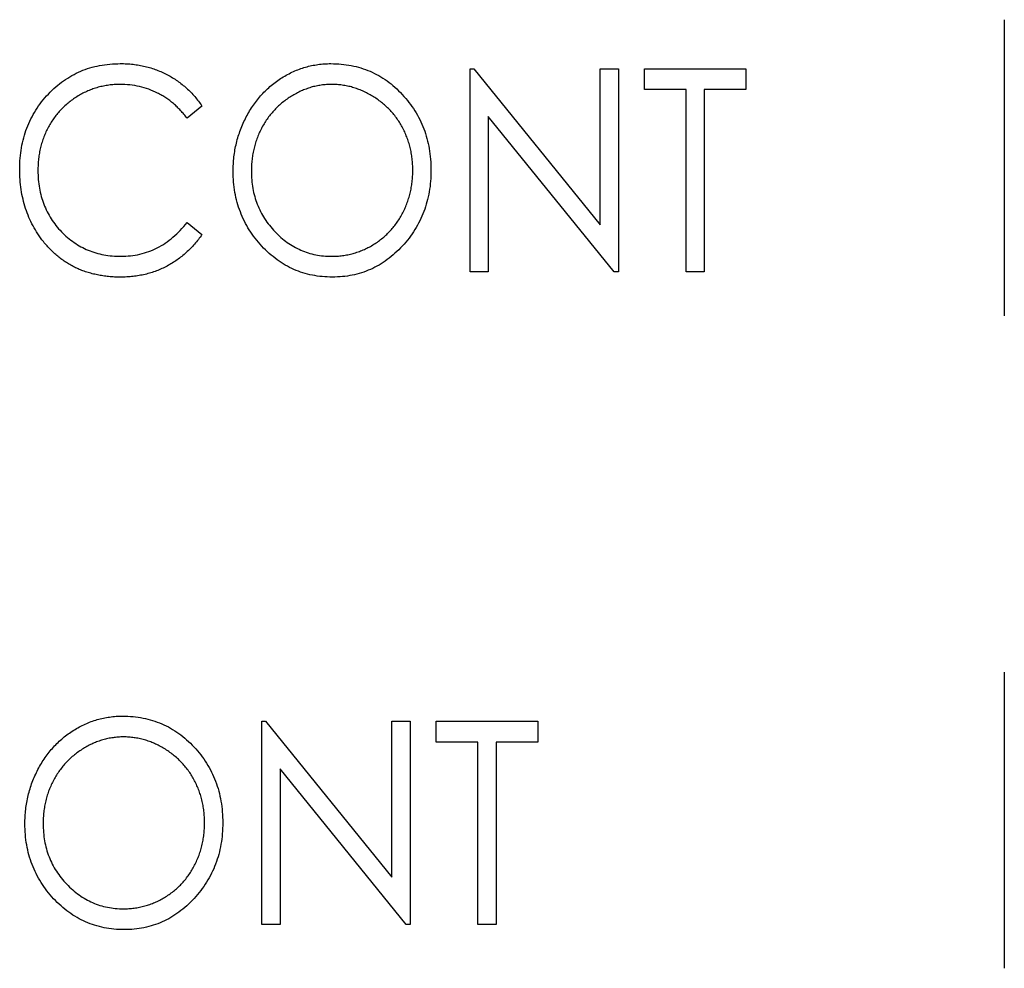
# Paper-space layout 'Sheet 2' of a CAD drawing. Header units: millimetres. Extents: x 0 to 420, y 0 to 297.
# Tile 7 of 48: x 91 to 100, y 150 to 159. Entities that reach past the tile are written whole.
import ezdxf

# ---------------------------------------------------------------- set-up
doc = ezdxf.new("R2010")
doc.units = ezdxf.units.MM

psp = doc.layouts.new('Sheet 2')

# ---------------------------------------------------------------- linework, layer by layer
at = {"color": 7, "linetype": 'Continuous', "lineweight": 25}
for p, q in [((99.6149, 158.9419), (99.6149, 156.2419)), ((94.7416, 156.6419), (94.7416, 158.494)), ((94.7416, 158.494), (94.7764, 158.494)), ((94.7764, 158.494), (95.9288, 157.0719)), ((95.9288, 157.0719), (95.9288, 158.494)), ((95.9288, 158.494), (96.095, 158.494)), ((96.095, 158.494), (96.095, 156.6419)), ((96.3325, 158.304), (96.3325, 158.494)), ((96.3325, 158.494), (97.2585, 158.494)), ((97.2585, 158.494), (97.2585, 158.304)), ((96.7124, 158.304), (96.3325, 158.304)), ((96.7124, 156.6419), (96.7124, 158.304)), ((97.2585, 158.304), (96.8786, 158.304)), ((96.8786, 158.304), (96.8786, 156.6419)), ((92.2959, 158.1541), (92.1601, 158.0428)), ((96.0572, 156.6419), (94.9078, 158.0606)), ((94.9078, 158.0606), (94.9078, 156.6419)), ((92.1601, 157.093), (92.2959, 156.9828)), ((94.9078, 156.6419), (94.7416, 156.6419)), ((96.095, 156.6419), (96.0572, 156.6419)), ((96.8786, 156.6419), (96.7124, 156.6419)), ((99.6149, 152.9919), (99.6149, 150.2919)), ((92.842, 150.6919), (92.842, 152.544)), ((92.842, 152.544), (92.8769, 152.544)), ((92.8769, 152.544), (94.0292, 151.1219)), ((94.0292, 151.1219), (94.0292, 152.544)), ((94.0292, 152.544), (94.1954, 152.544)), ((94.1954, 152.544), (94.1954, 150.6919)), ((94.4329, 152.354), (94.4329, 152.544)), ((94.4329, 152.544), (95.3589, 152.544)), ((95.3589, 152.544), (95.3589, 152.354)), ((94.8128, 152.354), (94.4329, 152.354)), ((94.8128, 150.6919), (94.8128, 152.354)), ((95.3589, 152.354), (94.979, 152.354)), ((94.979, 152.354), (94.979, 150.6919)), ((93.0082, 152.1106), (93.0082, 150.6919)), ((94.1576, 150.6919), (93.0082, 152.1106)), ((93.0082, 150.6919), (92.842, 150.6919)), ((94.1954, 150.6919), (94.1576, 150.6919)), ((94.979, 150.6919), (94.8128, 150.6919))]:
    psp.add_line(p, q, dxfattribs=at)
for points, knots in [([(90.6337, 157.5787), (90.6345, 157.612), (90.636, 157.6775), (90.6486, 157.7736), (90.6688, 157.8657), (90.6975, 157.9537), (90.7344, 158.0377), (90.7798, 158.1176), (90.8334, 158.1934), (90.8942, 158.2645), (90.9611, 158.3294), (91.033, 158.3864), (91.1096, 158.4338), (91.1897, 158.4738), (91.2744, 158.5042), (91.3633, 158.5256), (91.4561, 158.5389), (91.5194, 158.5406), (91.5516, 158.5415)], [0, 0, 0, 0, 0.067236, 0.132194, 0.195391, 0.257388, 0.318778, 0.380515, 0.442528, 0.505942, 0.569171, 0.630524, 0.690882, 0.750747, 0.811024, 0.872201, 0.934998, 1, 1, 1, 1]), ([(91.5516, 158.5415), (91.5712, 158.5412), (91.61, 158.5407), (91.6673, 158.5358), (91.7233, 158.5275), (91.7778, 158.5164), (91.8311, 158.5025), (91.8826, 158.4844), (91.9328, 158.4637), (91.9815, 158.4399), (92.0284, 158.4134), (92.0732, 158.3838), (92.1158, 158.3519), (92.1565, 158.3178), (92.1946, 158.2806), (92.2308, 158.241), (92.2649, 158.199), (92.2855, 158.1691), (92.2959, 158.1541)], [0, 0, 0, 0, 0.0670023, 0.1329421, 0.1972118, 0.2608139, 0.3235398, 0.3858805, 0.4478395, 0.5096474, 0.5715368, 0.6324426, 0.693319, 0.7537865, 0.8146451, 0.8755569, 0.9376593, 1, 1, 1, 1]), ([(92.5808, 157.5598), (92.5811, 157.5818), (92.5818, 157.6255), (92.5876, 157.6906), (92.5967, 157.7545), (92.6103, 157.8172), (92.6269, 157.8786), (92.6473, 157.9389), (92.6719, 157.9978), (92.6997, 158.0553), (92.7305, 158.1107), (92.7649, 158.163), (92.8011, 158.2127), (92.8407, 158.2588), (92.883, 158.3017), (92.9277, 158.3421), (92.9752, 158.3792), (93.0253, 158.4128), (93.0769, 158.4434), (93.1305, 158.4691), (93.1848, 158.4917), (93.2402, 158.5098), (93.2967, 158.524), (93.3542, 158.5339), (93.4127, 158.5406), (93.4522, 158.5412), (93.472, 158.5415)], [0, 0, 0, 0, 0.044811, 0.089011, 0.13275, 0.176233, 0.219272, 0.262324, 0.305647, 0.348979, 0.392242, 0.43461, 0.476184, 0.517236, 0.558165, 0.598792, 0.639668, 0.680638, 0.721467, 0.761759, 0.801482, 0.840953, 0.880381, 0.919726, 0.959716, 1, 1, 1, 1]), ([(93.472, 158.5415), (93.5038, 158.5406), (93.5664, 158.5389), (93.6583, 158.5258), (93.746, 158.5033), (93.83, 158.4729), (93.9096, 158.4327), (93.9858, 158.3845), (94.0574, 158.3267), (94.1242, 158.261), (94.1854, 158.1894), (94.2389, 158.1127), (94.2844, 158.0322), (94.3212, 157.9472), (94.3503, 157.8584), (94.3706, 157.7653), (94.3831, 157.6683), (94.3846, 157.6022), (94.3854, 157.5687)], [0, 0, 0, 0, 0.064112, 0.12603, 0.186709, 0.24615, 0.305771, 0.366051, 0.427384, 0.490821, 0.554635, 0.61692, 0.678954, 0.740666, 0.803314, 0.866858, 0.932414, 1, 1, 1, 1]), ([(91.5472, 158.3515), (91.5302, 158.3513), (91.4966, 158.3509), (91.4467, 158.3452), (91.3976, 158.3372), (91.3493, 158.3258), (91.3022, 158.3108), (91.2558, 158.293), (91.2107, 158.2713), (91.1666, 158.2471), (91.1245, 158.2195), (91.0843, 158.19), (91.0467, 158.1579), (91.0114, 158.1238), (90.9787, 158.0873), (90.9485, 158.0485), (90.9208, 158.0074), (90.8956, 157.9643), (90.8728, 157.9196), (90.8538, 157.873), (90.8366, 157.8254), (90.8237, 157.776), (90.8126, 157.7256), (90.8054, 157.6736), (90.8008, 157.6203), (90.8002, 157.5843), (90.7999, 157.5661)], [0, 0, 0, 0, 0.042054, 0.083393, 0.124454, 0.165461, 0.206316, 0.247114, 0.288563, 0.330315, 0.372018, 0.413257, 0.453959, 0.494537, 0.53495, 0.575397, 0.616502, 0.657759, 0.699337, 0.740877, 0.782508, 0.824785, 0.867453, 0.910542, 0.954879, 1, 1, 1, 1]), ([(92.1601, 158.0428), (92.1507, 158.0552), (92.1321, 158.0798), (92.1015, 158.1141), (92.07, 158.1464), (92.0374, 158.1768), (92.0027, 158.204), (91.967, 158.2295), (91.9298, 158.2525), (91.8785, 158.2801), (91.8114, 158.3092), (91.7266, 158.3334), (91.6381, 158.3489), (91.5778, 158.3506), (91.5472, 158.3515)], [0, 0, 0, 0, 0.065249, 0.129752, 0.19303, 0.255253, 0.317083, 0.378287, 0.439499, 0.500949, 0.623295, 0.74628, 0.871322, 1, 1, 1, 1]), ([(93.4794, 158.3515), (93.4634, 158.3513), (93.4316, 158.3509), (93.3843, 158.3452), (93.3376, 158.3372), (93.2913, 158.3258), (93.246, 158.3102), (93.2011, 158.2922), (93.1568, 158.2706), (93.1137, 158.2458), (93.0717, 158.2185), (93.0321, 158.1883), (92.9945, 158.1561), (92.9596, 158.1214), (92.9269, 158.0847), (92.8967, 158.0455), (92.8689, 158.0039), (92.8434, 157.9604), (92.8207, 157.915), (92.801, 157.8682), (92.7844, 157.8199), (92.7705, 157.7705), (92.7603, 157.7198), (92.7523, 157.6679), (92.7479, 157.6146), (92.7473, 157.5787), (92.747, 157.5605)], [0, 0, 0, 0, 0.039956, 0.079513, 0.119111, 0.158682, 0.198528, 0.238944, 0.279928, 0.321669, 0.363487, 0.405034, 0.446304, 0.487242, 0.528249, 0.569305, 0.611035, 0.653354, 0.695583, 0.737902, 0.780492, 0.823231, 0.866218, 0.910046, 0.954473, 1, 1, 1, 1]), ([(94.2192, 157.569), (94.2189, 157.587), (94.2183, 157.6225), (94.2139, 157.6752), (94.2058, 157.7266), (94.1958, 157.7768), (94.1818, 157.8253), (94.1656, 157.8728), (94.1458, 157.9188), (94.1232, 157.9636), (94.0981, 158.0066), (94.0702, 158.0475), (94.0397, 158.0861), (94.007, 158.1227), (93.9716, 158.1567), (93.9341, 158.1888), (93.8939, 158.2186), (93.8514, 158.2458), (93.8075, 158.2706), (93.7626, 158.2921), (93.7171, 158.3103), (93.671, 158.3258), (93.6239, 158.3372), (93.5763, 158.3452), (93.5281, 158.3509), (93.4957, 158.3513), (93.4794, 158.3515)], [0, 0, 0, 0, 0.044923, 0.089057, 0.132287, 0.174986, 0.217144, 0.258769, 0.300532, 0.342498, 0.384141, 0.425372, 0.466388, 0.507179, 0.548135, 0.589217, 0.630842, 0.673193, 0.715487, 0.757043, 0.79776, 0.838207, 0.878693, 0.918916, 0.959101, 1, 1, 1, 1]), ([(90.85, 156.9183), (90.8326, 156.9413), (90.7979, 156.9872), (90.7545, 157.0617), (90.717, 157.1391), (90.6866, 157.2203), (90.6628, 157.3049), (90.6458, 157.393), (90.6356, 157.4847), (90.6344, 157.547), (90.6337, 157.5787)], [0, 0, 0, 0, 0.122254, 0.24342, 0.364291, 0.486273, 0.609794, 0.736233, 0.865843, 1, 1, 1, 1]), ([(90.7999, 157.5661), (90.8006, 157.5387), (90.8017, 157.485), (90.8121, 157.4063), (90.8285, 157.331), (90.8527, 157.2594), (90.8825, 157.1907), (90.9201, 157.126), (90.9635, 157.0643), (91.0139, 157.0073), (91.0692, 156.9553), (91.1282, 156.9091), (91.1915, 156.8709), (91.2578, 156.8391), (91.3277, 156.8144), (91.4012, 156.7972), (91.4782, 156.786), (91.5308, 156.7849), (91.5576, 156.7843)], [0, 0, 0, 0, 0.067402, 0.132225, 0.195291, 0.256964, 0.318228, 0.379385, 0.441024, 0.503862, 0.566597, 0.627855, 0.688166, 0.748276, 0.808707, 0.870424, 0.93412, 1, 1, 1, 1]), ([(93.4861, 156.5944), (93.4548, 156.5952), (93.3935, 156.5968), (93.3034, 156.6108), (93.2169, 156.6324), (93.134, 156.6634), (93.055, 156.7033), (92.9799, 156.7525), (92.9086, 156.8103), (92.8415, 156.8758), (92.7809, 156.9478), (92.7269, 157.0239), (92.682, 157.1044), (92.6451, 157.1884), (92.6158, 157.2759), (92.5957, 157.3673), (92.583, 157.4623), (92.5816, 157.5269), (92.5808, 157.5598)], [0, 0, 0, 0, 0.063524, 0.1248797, 0.1851554, 0.2448328, 0.3046269, 0.3650375, 0.4271695, 0.4912698, 0.5555883, 0.6186682, 0.681008, 0.7429033, 0.8052492, 0.8684741, 0.9332171, 1, 1, 1, 1]), ([(92.747, 157.5605), (92.7476, 157.5338), (92.7488, 157.4812), (92.7592, 157.4041), (92.7757, 157.33), (92.7998, 157.2594), (92.8296, 157.1914), (92.8671, 157.1271), (92.9108, 157.0657), (92.9609, 157.0086), (93.0153, 156.9561), (93.0734, 156.9102), (93.1344, 156.8715), (93.1981, 156.8397), (93.2643, 156.8144), (93.3338, 156.7974), (93.4057, 156.786), (93.4546, 156.7849), (93.4794, 156.7843)], [0, 0, 0, 0, 0.06753, 0.132738, 0.196163, 0.25879, 0.321017, 0.383435, 0.446363, 0.511011, 0.575079, 0.637133, 0.697793, 0.757163, 0.816573, 0.8765, 0.937463, 1, 1, 1, 1]), ([(93.4794, 156.7843), (93.4961, 156.7846), (93.5293, 156.7851), (93.5787, 156.7901), (93.6271, 156.7982), (93.6745, 156.8097), (93.7209, 156.8245), (93.7666, 156.8416), (93.811, 156.863), (93.8545, 156.887), (93.8961, 156.914), (93.9357, 156.9434), (93.9728, 156.9754), (94.0077, 157.0095), (94.0402, 157.0461), (94.0701, 157.0851), (94.0982, 157.1263), (94.1232, 157.1701), (94.1458, 157.2156), (94.1656, 157.2623), (94.1818, 157.3105), (94.1958, 157.3597), (94.2058, 157.4104), (94.2139, 157.4621), (94.2183, 157.5152), (94.2189, 157.551), (94.2192, 157.569)], [0, 0, 0, 0, 0.041661, 0.082882, 0.123552, 0.164177, 0.204273, 0.24489, 0.285869, 0.327154, 0.368651, 0.40943, 0.450115, 0.490687, 0.531109, 0.572015, 0.613338, 0.655348, 0.697698, 0.739863, 0.781905, 0.824489, 0.86732, 0.910682, 0.954948, 1, 1, 1, 1]), ([(94.3854, 157.5687), (94.3846, 157.5354), (94.3831, 157.4697), (94.3706, 157.3734), (94.3503, 157.2808), (94.3215, 157.1921), (94.2848, 157.1071), (94.2391, 157.0264), (94.1859, 156.9492), (94.125, 156.8771), (94.0585, 156.811), (93.9873, 156.7533), (93.9129, 156.7037), (93.8343, 156.6639), (93.7525, 156.6324), (93.6668, 156.6107), (93.5777, 156.5968), (93.5169, 156.5952), (93.4861, 156.5944)], [0, 0, 0, 0, 0.067668, 0.1332923, 0.1971401, 0.2600127, 0.3224882, 0.3850587, 0.4482945, 0.5126901, 0.5766728, 0.6384983, 0.6987285, 0.7579674, 0.8171566, 0.8765939, 0.9373428, 1, 1, 1, 1]), ([(91.5576, 156.7843), (91.587, 156.7852), (91.6452, 156.787), (91.7304, 156.802), (91.8119, 156.8261), (91.8896, 156.8602), (91.9636, 156.9039), (92.0336, 156.9575), (92.1002, 157.0205), (92.1398, 157.0685), (92.1601, 157.093)], [0, 0, 0, 0, 0.1259, 0.248079, 0.368237, 0.488157, 0.609636, 0.7344, 0.864047, 1, 1, 1, 1]), ([(91.5538, 156.5944), (91.5355, 156.5945), (91.4992, 156.5948), (91.4456, 156.5992), (91.3934, 156.6053), (91.3427, 156.6144), (91.2934, 156.6253), (91.2457, 156.6395), (91.1994, 156.6559), (91.1546, 156.6747), (91.1113, 156.6964), (91.0694, 156.7205), (91.029, 156.7472), (90.9902, 156.7764), (90.9527, 156.8079), (90.9167, 156.842), (90.8824, 156.8789), (90.8609, 156.9051), (90.85, 156.9183)], [0, 0, 0, 0, 0.068335, 0.135464, 0.200567, 0.264774, 0.327263, 0.389343, 0.450083, 0.510699, 0.570569, 0.630747, 0.691051, 0.751063, 0.812002, 0.873718, 0.936106, 1, 1, 1, 1]), ([(92.2959, 156.9828), (92.2852, 156.9677), (92.2638, 156.9377), (92.229, 156.8952), (92.1921, 156.8553), (92.1533, 156.8181), (92.1127, 156.7832), (92.0698, 156.7513), (92.0252, 156.7218), (91.9786, 156.6952), (91.9304, 156.6714), (91.8807, 156.6509), (91.8296, 156.6336), (91.7771, 156.619), (91.7233, 156.6079), (91.668, 156.6002), (91.6114, 156.5951), (91.5731, 156.5946), (91.5538, 156.5944)], [0, 0, 0, 0, 0.063576, 0.126691, 0.188634, 0.249942, 0.311426, 0.372445, 0.433495, 0.495161, 0.556733, 0.61789, 0.679838, 0.742002, 0.804922, 0.868441, 0.933689, 1, 1, 1, 1]), ([(90.6812, 151.6098), (90.6816, 151.6318), (90.6823, 151.6755), (90.6881, 151.7406), (90.6971, 151.8045), (90.7107, 151.8672), (90.7274, 151.9286), (90.7477, 151.9889), (90.7723, 152.0478), (90.8001, 152.1053), (90.831, 152.1607), (90.8654, 152.213), (90.9016, 152.2627), (90.9411, 152.3088), (90.9835, 152.3517), (91.0281, 152.3921), (91.0756, 152.4292), (91.1257, 152.4628), (91.1774, 152.4934), (91.231, 152.5191), (91.2852, 152.5417), (91.3407, 152.5598), (91.3971, 152.574), (91.4546, 152.5839), (91.5131, 152.5906), (91.5526, 152.5912), (91.5724, 152.5915)], [0, 0, 0, 0, 0.044811, 0.089011, 0.13275, 0.176233, 0.219272, 0.262324, 0.305647, 0.348979, 0.392242, 0.43461, 0.476184, 0.517236, 0.558165, 0.598792, 0.639668, 0.680638, 0.721467, 0.761759, 0.801482, 0.840953, 0.880381, 0.919726, 0.959716, 1, 1, 1, 1]), ([(91.5724, 152.5915), (91.6042, 152.5906), (91.6668, 152.5889), (91.7587, 152.5758), (91.8464, 152.5533), (91.9305, 152.5229), (92.0101, 152.4827), (92.0862, 152.4345), (92.1578, 152.3767), (92.2247, 152.311), (92.2859, 152.2394), (92.3393, 152.1627), (92.3848, 152.0822), (92.4216, 151.9972), (92.4508, 151.9084), (92.471, 151.8153), (92.4836, 151.7183), (92.4851, 151.6522), (92.4858, 151.6187)], [0, 0, 0, 0, 0.064112, 0.12603, 0.186709, 0.24615, 0.305771, 0.366051, 0.427384, 0.490821, 0.554635, 0.61692, 0.678954, 0.740666, 0.803314, 0.866858, 0.932414, 1, 1, 1, 1]), ([(91.5798, 152.4015), (91.5638, 152.4013), (91.5321, 152.4009), (91.4848, 152.3952), (91.438, 152.3872), (91.3918, 152.3758), (91.3465, 152.3602), (91.3015, 152.3422), (91.2572, 152.3206), (91.2141, 152.2958), (91.1722, 152.2685), (91.1325, 152.2383), (91.095, 152.2061), (91.06, 152.1714), (91.0273, 152.1347), (90.9971, 152.0955), (90.9693, 152.0539), (90.9438, 152.0104), (90.9211, 151.965), (90.9014, 151.9182), (90.8848, 151.8699), (90.8709, 151.8205), (90.8607, 151.7698), (90.8527, 151.7179), (90.8483, 151.6646), (90.8477, 151.6287), (90.8474, 151.6105)], [0, 0, 0, 0, 0.039956, 0.079513, 0.119111, 0.158682, 0.198528, 0.238944, 0.279928, 0.321669, 0.363487, 0.405034, 0.446304, 0.487242, 0.528249, 0.569305, 0.611035, 0.653354, 0.695583, 0.737902, 0.780492, 0.823231, 0.866218, 0.910046, 0.954473, 1, 1, 1, 1]), ([(92.3196, 151.619), (92.3193, 151.637), (92.3187, 151.6725), (92.3143, 151.7252), (92.3063, 151.7766), (92.2962, 151.8268), (92.2822, 151.8753), (92.266, 151.9228), (92.2462, 151.9688), (92.2237, 152.0136), (92.1985, 152.0566), (92.1706, 152.0975), (92.1401, 152.1361), (92.1074, 152.1727), (92.0721, 152.2067), (92.0345, 152.2388), (91.9943, 152.2686), (91.9518, 152.2958), (91.9079, 152.3206), (91.863, 152.3421), (91.8175, 152.3603), (91.7714, 152.3758), (91.7243, 152.3872), (91.6767, 152.3952), (91.6286, 152.4009), (91.5962, 152.4013), (91.5798, 152.4015)], [0, 0, 0, 0, 0.0449232, 0.0890569, 0.1322872, 0.1749861, 0.2171436, 0.2587688, 0.300532, 0.342498, 0.3841405, 0.4253721, 0.466388, 0.5071788, 0.548135, 0.5892175, 0.6308415, 0.6731931, 0.7154869, 0.757043, 0.7977596, 0.8382068, 0.8786932, 0.9189157, 0.9591012, 1, 1, 1, 1]), ([(91.5865, 150.6444), (91.5553, 150.6452), (91.4939, 150.6468), (91.4038, 150.6608), (91.3173, 150.6824), (91.2345, 150.7134), (91.1554, 150.7533), (91.0803, 150.8025), (91.009, 150.8603), (90.942, 150.9258), (90.8813, 150.9978), (90.8273, 151.0739), (90.7824, 151.1544), (90.7455, 151.2384), (90.7163, 151.3259), (90.6961, 151.4173), (90.6835, 151.5123), (90.682, 151.5769), (90.6812, 151.6098)], [0, 0, 0, 0, 0.063524, 0.12488, 0.185155, 0.244833, 0.304627, 0.365038, 0.42717, 0.49127, 0.555588, 0.618668, 0.681008, 0.742903, 0.805249, 0.868474, 0.933217, 1, 1, 1, 1]), ([(90.8474, 151.6105), (90.8481, 151.5838), (90.8493, 151.5312), (90.8596, 151.4541), (90.8761, 151.38), (90.9002, 151.3094), (90.9301, 151.2414), (90.9676, 151.1771), (91.0112, 151.1157), (91.0613, 151.0586), (91.1157, 151.0061), (91.1739, 150.9602), (91.2349, 150.9215), (91.2985, 150.8897), (91.3648, 150.8644), (91.4342, 150.8474), (91.5061, 150.836), (91.555, 150.8349), (91.5798, 150.8343)], [0, 0, 0, 0, 0.06753, 0.132738, 0.196163, 0.25879, 0.321017, 0.383435, 0.446363, 0.511011, 0.575079, 0.637133, 0.697793, 0.757163, 0.816573, 0.8765, 0.937463, 1, 1, 1, 1]), ([(91.5798, 150.8343), (91.5965, 150.8346), (91.6298, 150.8351), (91.6791, 150.8401), (91.7276, 150.8482), (91.7749, 150.8597), (91.8213, 150.8745), (91.867, 150.8916), (91.9114, 150.913), (91.9549, 150.937), (91.9965, 150.964), (92.0361, 150.9934), (92.0732, 151.0254), (92.1081, 151.0595), (92.1406, 151.0961), (92.1706, 151.1351), (92.1986, 151.1763), (92.2237, 151.2201), (92.2462, 151.2656), (92.266, 151.3123), (92.2822, 151.3605), (92.2962, 151.4097), (92.3063, 151.4604), (92.3143, 151.5121), (92.3187, 151.5652), (92.3193, 151.601), (92.3196, 151.619)], [0, 0, 0, 0, 0.041661, 0.082882, 0.123552, 0.164177, 0.204273, 0.24489, 0.285869, 0.327154, 0.368651, 0.40943, 0.450115, 0.490687, 0.531109, 0.572015, 0.613338, 0.655348, 0.697698, 0.739863, 0.781905, 0.824489, 0.86732, 0.910682, 0.954948, 1, 1, 1, 1]), ([(92.4858, 151.6187), (92.4851, 151.5854), (92.4836, 151.5197), (92.471, 151.4234), (92.4507, 151.3308), (92.4219, 151.2421), (92.3853, 151.1571), (92.3395, 151.0764), (92.2864, 150.9992), (92.2254, 150.9271), (92.159, 150.861), (92.0877, 150.8033), (92.0134, 150.7537), (91.9347, 150.7139), (91.8529, 150.6824), (91.7672, 150.6607), (91.6781, 150.6468), (91.6173, 150.6452), (91.5865, 150.6444)], [0, 0, 0, 0, 0.067668, 0.133292, 0.19714, 0.260013, 0.322488, 0.385059, 0.448295, 0.51269, 0.576673, 0.638498, 0.698729, 0.757967, 0.817157, 0.876594, 0.937343, 1, 1, 1, 1])]:
    psp.add_open_spline(points, degree=3, knots=knots, dxfattribs=at)

doc.saveas('drawing.dxf')
